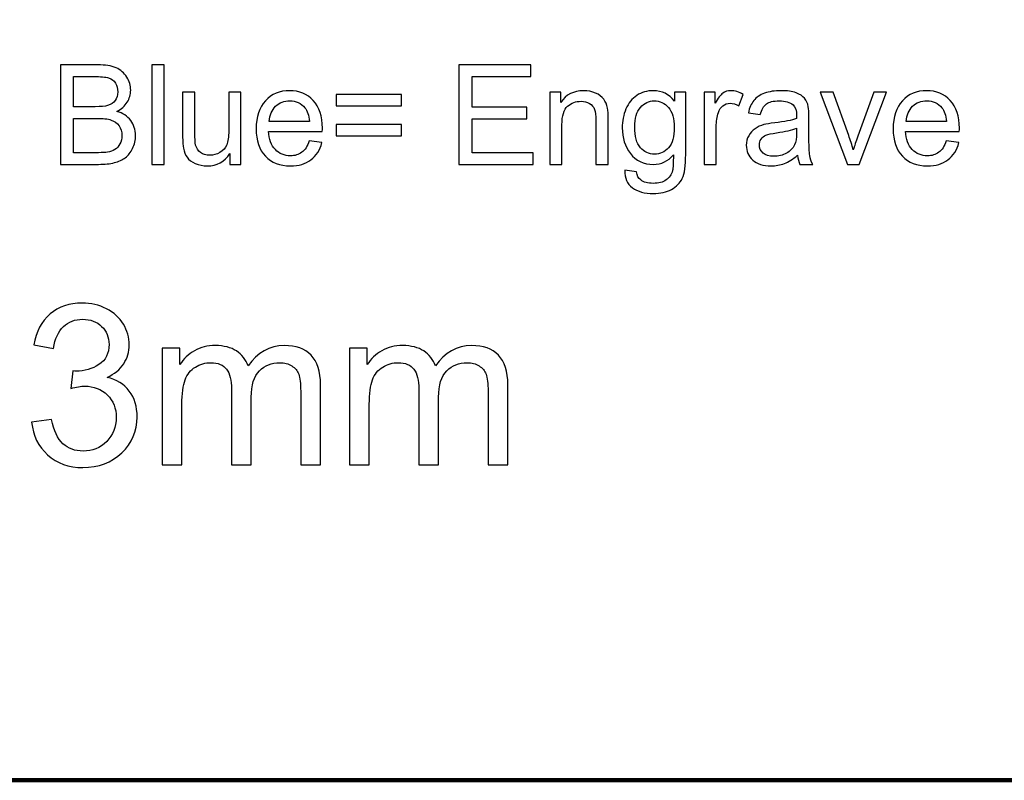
# Model space of a CAD drawing. Header units: centimetres. Extents: x -105 to 112, y -140 to 143.
# Tile 41 of 90: x -97.3 to -88.9, y -33.36 to -26.88. Entities that reach past the tile are written whole.
import ezdxf

# ---------------------------------------------------------------- set-up
doc = ezdxf.new("R2010")
doc.units = ezdxf.units.CM
doc.header["$MEASUREMENT"] = 0
doc.layers.add('Layer 1', color=7, linetype='Continuous')

msp = doc.modelspace()

# ---------------------------------------------------------------- linework, layer by layer
at = {"layer": 'Layer 1', "color": 240, "lineweight": 211}
msp.add_open_spline([(-100.73824, 52.6974), (-100.73824, 52.6974), (27.42324, 52.6974), (27.42324, 52.6974), (27.42324, 52.6974), (29.71918, 52.6974), (31.59804, 50.81854), (31.59804, 48.52224), (31.59804, 48.52224), (31.59804, 48.52224), (31.59804, -29.1893), (31.59804, -29.1893), (31.59804, -29.1893), (31.59804, -31.48542), (29.71918, -33.36409), (27.42324, -33.36409), (27.42324, -33.36409), (27.42324, -33.36409), (-100.73824, -33.36409), (-100.73824, -33.36409), (-100.73824, -33.36409), (-103.0344, -33.36409), (-104.91305, -31.48542), (-104.91305, -29.1893), (-104.91305, -29.1893), (-104.91305, -29.1893), (-104.91305, 48.52224), (-104.91305, 48.52224), (-104.91305, 48.52224), (-104.91305, 50.81854), (-103.0344, 52.6974), (-100.73824, 52.6974)], degree=3, knots=[0, 0, 0, 0, 0.1111111, 0.1111111, 0.1111111, 0.1111111, 0.2222222, 0.2222222, 0.2222222, 0.2222222, 0.3333333, 0.3333333, 0.3333333, 0.3333333, 0.4444444, 0.4444444, 0.4444444, 0.4444444, 0.5555556, 0.5555556, 0.5555556, 0.5555556, 0.6666667, 0.6666667, 0.6666667, 0.6666667, 0.7777778, 0.7777778, 0.7777778, 0.7777778, 1, 1, 1, 1], dxfattribs=at)
at = {"layer": 'Layer 1', "color": 250}
for points, knots in [([(-96.95066, -28.11571), (-96.95066, -28.11571), (-96.95066, -27.26775), (-96.95066, -27.26775), (-96.95066, -27.26775), (-96.95066, -27.26775), (-96.63262, -27.26775), (-96.63262, -27.26775), (-96.63262, -27.26775), (-96.56784, -27.26775), (-96.51596, -27.2761), (-96.47665, -27.29354), (-96.47665, -27.29354), (-96.43763, -27.3108), (-96.40704, -27.33714), (-96.38497, -27.37274), (-96.38497, -27.37274), (-96.36262, -27.40853), (-96.35156, -27.44577), (-96.35156, -27.48464), (-96.35156, -27.48464), (-96.35156, -27.52097), (-96.36143, -27.55476), (-96.38093, -27.58692), (-96.38093, -27.58692), (-96.40052, -27.61907), (-96.43011, -27.64486), (-96.46976, -27.66448), (-96.46976, -27.66448), (-96.41846, -27.67938), (-96.37901, -27.70517), (-96.35156, -27.7415), (-96.35156, -27.7415), (-96.32395, -27.77747), (-96.31011, -27.82052), (-96.31011, -27.86993), (-96.31011, -27.86993), (-96.31011, -27.90972), (-96.31863, -27.94641), (-96.33538, -27.98074), (-96.33538, -27.98074), (-96.3522, -28.01489), (-96.37283, -28.04105), (-96.39754, -28.05976), (-96.39754, -28.05976), (-96.42223, -28.07811), (-96.45323, -28.0921), (-96.49035, -28.10136), (-96.49035, -28.10136), (-96.5276, -28.11081), (-96.57316, -28.11571), (-96.62722, -28.11571), (-96.62722, -28.11571), (-96.62722, -28.11571), (-96.95066, -28.11571), (-96.95066, -28.11571)], [0, 0, 0, 0, 0.0666667, 0.0666667, 0.0666667, 0.0666667, 0.1333333, 0.1333333, 0.1333333, 0.1333333, 0.2, 0.2, 0.2, 0.2, 0.2666667, 0.2666667, 0.2666667, 0.2666667, 0.3333333, 0.3333333, 0.3333333, 0.3333333, 0.4, 0.4, 0.4, 0.4, 0.4666667, 0.4666667, 0.4666667, 0.4666667, 0.5333333, 0.5333333, 0.5333333, 0.5333333, 0.6, 0.6, 0.6, 0.6, 0.6666667, 0.6666667, 0.6666667, 0.6666667, 0.7333333, 0.7333333, 0.7333333, 0.7333333, 0.8, 0.8, 0.8, 0.8, 0.8666667, 0.8666667, 0.8666667, 0.8666667, 1, 1, 1, 1]), ([(-96.1716, -28.11571), (-96.1716, -28.11571), (-96.1716, -27.26775), (-96.1716, -27.26775), (-96.1716, -27.26775), (-96.1716, -27.26775), (-96.06743, -27.26775), (-96.06743, -27.26775), (-96.06743, -27.26775), (-96.06743, -27.26775), (-96.06743, -28.11571), (-96.06743, -28.11571), (-96.06743, -28.11571), (-96.06743, -28.11571), (-96.1716, -28.11571), (-96.1716, -28.11571), (-96.1716, -28.11571), (-96.1716, -28.11571), (-96.1716, -28.11571), (-96.1716, -28.11571)], [0, 0, 0, 0, 0.1666667, 0.1666667, 0.1666667, 0.1666667, 0.3333333, 0.3333333, 0.3333333, 0.3333333, 0.5, 0.5, 0.5, 0.5, 0.6666667, 0.6666667, 0.6666667, 0.6666667, 1, 1, 1, 1]), ([(-96.8382, -27.62434), (-96.8382, -27.62434), (-96.65491, -27.62434), (-96.65491, -27.62434), (-96.65491, -27.62434), (-96.60517, -27.62434), (-96.56947, -27.62088), (-96.54789, -27.61453), (-96.54789, -27.61453), (-96.5193, -27.60599), (-96.49779, -27.59146), (-96.48339, -27.5722), (-96.48339, -27.5722), (-96.46898, -27.5524), (-96.46168, -27.5277), (-96.46168, -27.49772), (-96.46168, -27.49772), (-96.46168, -27.46957), (-96.46842, -27.44486), (-96.48197, -27.42324), (-96.48197, -27.42324), (-96.49545, -27.40181), (-96.51476, -27.38691), (-96.53981, -27.37928), (-96.53981, -27.37928), (-96.56493, -27.37147), (-96.60793, -27.36729), (-96.66868, -27.36729), (-96.66868, -27.36729), (-96.66868, -27.36729), (-96.8382, -27.36729), (-96.8382, -27.36729), (-96.8382, -27.36729), (-96.8382, -27.36729), (-96.8382, -27.62434), (-96.8382, -27.62434)], [0, 0, 0, 0, 0.1, 0.1, 0.1, 0.1, 0.2, 0.2, 0.2, 0.2, 0.3, 0.3, 0.3, 0.3, 0.4, 0.4, 0.4, 0.4, 0.5, 0.5, 0.5, 0.5, 0.6, 0.6, 0.6, 0.6, 0.7, 0.7, 0.7, 0.7, 0.8, 0.8, 0.8, 0.8, 1, 1, 1, 1]), ([(-95.50479, -28.11571), (-95.50479, -28.11571), (-95.50479, -28.02452), (-95.50479, -28.02452), (-95.50479, -28.02452), (-95.55255, -28.09391), (-95.61727, -28.12879), (-95.69916, -28.12879), (-95.69916, -28.12879), (-95.73528, -28.12879), (-95.76905, -28.12189), (-95.80042, -28.10808), (-95.80042, -28.10808), (-95.83177, -28.09391), (-95.85506, -28.07666), (-95.8703, -28.05577), (-95.8703, -28.05577), (-95.88542, -28.0347), (-95.89606, -28.0089), (-95.90224, -27.97856), (-95.90224, -27.97856), (-95.90636, -27.95804), (-95.90856, -27.9257), (-95.90856, -27.88156), (-95.90856, -27.88156), (-95.90856, -27.88156), (-95.90856, -27.50136), (-95.90856, -27.50136), (-95.90856, -27.50136), (-95.90856, -27.50136), (-95.80433, -27.50136), (-95.80433, -27.50136), (-95.80433, -27.50136), (-95.80433, -27.50136), (-95.80433, -27.84123), (-95.80433, -27.84123), (-95.80433, -27.84123), (-95.80433, -27.89537), (-95.80211, -27.93206), (-95.798, -27.95095), (-95.798, -27.95095), (-95.79148, -27.9782), (-95.77771, -27.99964), (-95.75642, -28.01526), (-95.75642, -28.01526), (-95.73528, -28.0307), (-95.70923, -28.03851), (-95.678, -28.03851), (-95.678, -28.03851), (-95.64687, -28.03851), (-95.61762, -28.0307), (-95.59044, -28.01489), (-95.59044, -28.01489), (-95.5632, -27.99873), (-95.54383, -27.97675), (-95.53241, -27.94968), (-95.53241, -27.94968), (-95.5212, -27.92207), (-95.51544, -27.88192), (-95.51544, -27.82961), (-95.51544, -27.82961), (-95.51544, -27.82961), (-95.51544, -27.50136), (-95.51544, -27.50136), (-95.51544, -27.50136), (-95.51544, -27.50136), (-95.41128, -27.50136), (-95.41128, -27.50136), (-95.41128, -27.50136), (-95.41128, -27.50136), (-95.41128, -28.11571), (-95.41128, -28.11571), (-95.41128, -28.11571), (-95.41128, -28.11571), (-95.50479, -28.11571), (-95.50479, -28.11571), (-95.50479, -28.11571), (-95.50479, -28.11571), (-95.50479, -28.11571), (-95.50479, -28.11571)], [0, 0, 0, 0, 0.047619, 0.047619, 0.047619, 0.047619, 0.0952381, 0.0952381, 0.0952381, 0.0952381, 0.1428571, 0.1428571, 0.1428571, 0.1428571, 0.1904762, 0.1904762, 0.1904762, 0.1904762, 0.2380952, 0.2380952, 0.2380952, 0.2380952, 0.2857143, 0.2857143, 0.2857143, 0.2857143, 0.3333333, 0.3333333, 0.3333333, 0.3333333, 0.3809524, 0.3809524, 0.3809524, 0.3809524, 0.4285714, 0.4285714, 0.4285714, 0.4285714, 0.4761905, 0.4761905, 0.4761905, 0.4761905, 0.5238095, 0.5238095, 0.5238095, 0.5238095, 0.5714286, 0.5714286, 0.5714286, 0.5714286, 0.6190476, 0.6190476, 0.6190476, 0.6190476, 0.6666667, 0.6666667, 0.6666667, 0.6666667, 0.7142857, 0.7142857, 0.7142857, 0.7142857, 0.7619048, 0.7619048, 0.7619048, 0.7619048, 0.8095238, 0.8095238, 0.8095238, 0.8095238, 0.8571429, 0.8571429, 0.8571429, 0.8571429, 0.9047619, 0.9047619, 0.9047619, 0.9047619, 1, 1, 1, 1]), ([(-94.82849, -27.9168), (-94.82849, -27.9168), (-94.72077, -27.93097), (-94.72077, -27.93097), (-94.72077, -27.93097), (-94.73752, -27.99346), (-94.76889, -28.04232), (-94.81472, -28.07666), (-94.81472, -28.07666), (-94.86043, -28.11117), (-94.91888, -28.12879), (-94.99013, -28.12879), (-94.99013, -28.12879), (-95.07968, -28.12879), (-95.15071, -28.101), (-95.20323, -28.04596), (-95.20323, -28.04596), (-95.25573, -27.99092), (-95.28199, -27.91335), (-95.28199, -27.81344), (-95.28199, -27.81344), (-95.28199, -27.71044), (-95.25553, -27.63033), (-95.20245, -27.57365), (-95.20245, -27.57365), (-95.14937, -27.51643), (-95.08054, -27.48828), (-94.99581, -27.48828), (-94.99581, -27.48828), (-94.91392, -27.48828), (-94.847, -27.51607), (-94.79514, -27.57184), (-94.79514, -27.57184), (-94.7432, -27.62761), (-94.71716, -27.70626), (-94.71716, -27.80744), (-94.71716, -27.80744), (-94.71716, -27.81344), (-94.71737, -27.8227), (-94.71779, -27.83506), (-94.71779, -27.83506), (-94.71779, -27.83506), (-95.1754, -27.83506), (-95.1754, -27.83506), (-95.1754, -27.83506), (-95.17144, -27.90227), (-95.15249, -27.95386), (-95.11821, -27.98983), (-95.11821, -27.98983), (-95.08401, -28.02543), (-95.04123, -28.04341), (-94.99013, -28.04341), (-94.99013, -28.04341), (-94.95204, -28.04341), (-94.91946, -28.03324), (-94.89263, -28.01308), (-94.89263, -28.01308), (-94.8656, -27.9931), (-94.84431, -27.96094), (-94.82849, -27.9168), (-94.82849, -27.9168), (-94.82849, -27.9168), (-94.82849, -27.9168), (-94.82849, -27.9168)], [0, 0, 0, 0, 0.0588235, 0.0588235, 0.0588235, 0.0588235, 0.1176471, 0.1176471, 0.1176471, 0.1176471, 0.1764706, 0.1764706, 0.1764706, 0.1764706, 0.2352941, 0.2352941, 0.2352941, 0.2352941, 0.2941176, 0.2941176, 0.2941176, 0.2941176, 0.3529412, 0.3529412, 0.3529412, 0.3529412, 0.4117647, 0.4117647, 0.4117647, 0.4117647, 0.4705882, 0.4705882, 0.4705882, 0.4705882, 0.5294118, 0.5294118, 0.5294118, 0.5294118, 0.5882353, 0.5882353, 0.5882353, 0.5882353, 0.6470588, 0.6470588, 0.6470588, 0.6470588, 0.7058824, 0.7058824, 0.7058824, 0.7058824, 0.7647059, 0.7647059, 0.7647059, 0.7647059, 0.8235294, 0.8235294, 0.8235294, 0.8235294, 0.8823529, 0.8823529, 0.8823529, 0.8823529, 1, 1, 1, 1]), ([(-94.04205, -27.61725), (-94.04205, -27.61725), (-94.60091, -27.61725), (-94.60091, -27.61725), (-94.60091, -27.61725), (-94.60091, -27.61725), (-94.60091, -27.51988), (-94.60091, -27.51988), (-94.60091, -27.51988), (-94.60091, -27.51988), (-94.04205, -27.51988), (-94.04205, -27.51988), (-94.04205, -27.51988), (-94.04205, -27.51988), (-94.04205, -27.61725), (-94.04205, -27.61725)], [0, 0, 0, 0, 0.2, 0.2, 0.2, 0.2, 0.4, 0.4, 0.4, 0.4, 0.6, 0.6, 0.6, 0.6, 1, 1, 1, 1]), ([(-95.16944, -27.75004), (-95.16944, -27.75004), (-94.82735, -27.75004), (-94.82735, -27.75004), (-94.82735, -27.75004), (-94.83182, -27.69809), (-94.84509, -27.65921), (-94.86653, -27.6336), (-94.86653, -27.6336), (-94.89952, -27.59364), (-94.94252, -27.57329), (-94.99525, -27.57329), (-94.99525, -27.57329), (-95.04299, -27.57329), (-95.08303, -27.58946), (-95.1156, -27.62125), (-95.1156, -27.62125), (-95.14802, -27.65322), (-95.16597, -27.69591), (-95.16944, -27.75004), (-95.16944, -27.75004), (-95.16944, -27.75004), (-95.16944, -27.75004), (-95.16944, -27.75004)], [0, 0, 0, 0, 0.1428571, 0.1428571, 0.1428571, 0.1428571, 0.2857143, 0.2857143, 0.2857143, 0.2857143, 0.4285714, 0.4285714, 0.4285714, 0.4285714, 0.5714286, 0.5714286, 0.5714286, 0.5714286, 0.7142857, 0.7142857, 0.7142857, 0.7142857, 1, 1, 1, 1]), ([(-96.8382, -28.01635), (-96.8382, -28.01635), (-96.6271, -28.01635), (-96.6271, -28.01635), (-96.6271, -28.01635), (-96.59076, -28.01635), (-96.56528, -28.01489), (-96.55053, -28.01199), (-96.55053, -28.01199), (-96.52484, -28.00745), (-96.50312, -27.99964), (-96.48573, -27.9891), (-96.48573, -27.9891), (-96.46842, -27.9782), (-96.45416, -27.9624), (-96.44295, -27.94151), (-96.44295, -27.94151), (-96.43167, -27.9208), (-96.4262, -27.897), (-96.4262, -27.86993), (-96.4262, -27.86993), (-96.4262, -27.83814), (-96.43429, -27.81071), (-96.45062, -27.78746), (-96.45062, -27.78746), (-96.46679, -27.76367), (-96.48929, -27.7475), (-96.5181, -27.73805), (-96.5181, -27.73805), (-96.54677, -27.72842), (-96.5882, -27.72388), (-96.64206, -27.72388), (-96.64206, -27.72388), (-96.64206, -27.72388), (-96.8382, -27.72388), (-96.8382, -27.72388), (-96.8382, -27.72388), (-96.8382, -27.72388), (-96.8382, -28.01635), (-96.8382, -28.01635)], [0, 0, 0, 0, 0.0909091, 0.0909091, 0.0909091, 0.0909091, 0.1818182, 0.1818182, 0.1818182, 0.1818182, 0.2727273, 0.2727273, 0.2727273, 0.2727273, 0.3636364, 0.3636364, 0.3636364, 0.3636364, 0.4545455, 0.4545455, 0.4545455, 0.4545455, 0.5454545, 0.5454545, 0.5454545, 0.5454545, 0.6363636, 0.6363636, 0.6363636, 0.6363636, 0.7272727, 0.7272727, 0.7272727, 0.7272727, 0.8181818, 0.8181818, 0.8181818, 0.8181818, 1, 1, 1, 1]), ([(-94.04205, -27.87411), (-94.04205, -27.87411), (-94.60091, -27.87411), (-94.60091, -27.87411), (-94.60091, -27.87411), (-94.60091, -27.87411), (-94.60091, -27.77711), (-94.60091, -27.77711), (-94.60091, -27.77711), (-94.60091, -27.77711), (-94.04205, -27.77711), (-94.04205, -27.77711), (-94.04205, -27.77711), (-94.04205, -27.77711), (-94.04205, -27.87411), (-94.04205, -27.87411)], [0, 0, 0, 0, 0.2, 0.2, 0.2, 0.2, 0.4, 0.4, 0.4, 0.4, 0.6, 0.6, 0.6, 0.6, 1, 1, 1, 1]), ([(-97.19568, -30.31174), (-97.19568, -30.31174), (-97.02694, -30.28885), (-97.02694, -30.28885), (-97.02694, -30.28885), (-97.00743, -30.38477), (-96.97478, -30.45398), (-96.92852, -30.49594), (-96.92852, -30.49594), (-96.88212, -30.53827), (-96.82528, -30.55916), (-96.7578, -30.55916), (-96.7578, -30.55916), (-96.67796, -30.55916), (-96.61047, -30.53191), (-96.5562, -30.47687), (-96.5562, -30.47687), (-96.50184, -30.42183), (-96.47467, -30.35389), (-96.47467, -30.27269), (-96.47467, -30.27269), (-96.47467, -30.19548), (-96.49994, -30.13118), (-96.55073, -30.08086), (-96.55073, -30.08086), (-96.60126, -30.03072), (-96.66548, -30.00565), (-96.74381, -30.00565), (-96.74381, -30.00565), (-96.77574, -30.00565), (-96.81534, -30.01201), (-96.86296, -30.02436), (-96.86296, -30.02436), (-96.86296, -30.02436), (-96.84416, -29.8765), (-96.84416, -29.8765), (-96.84416, -29.8765), (-96.83295, -29.87795), (-96.82372, -29.87868), (-96.81698, -29.87868), (-96.81698, -29.87868), (-96.74474, -29.87868), (-96.68016, -29.8596), (-96.62234, -29.82218), (-96.62234, -29.82218), (-96.56486, -29.78476), (-96.53605, -29.72718), (-96.53605, -29.64961), (-96.53605, -29.64961), (-96.53605, -29.58785), (-96.55712, -29.5368), (-96.59899, -29.49629), (-96.59899, -29.49629), (-96.64085, -29.4556), (-96.69493, -29.43562), (-96.76107, -29.43562), (-96.76107, -29.43562), (-96.82684, -29.43562), (-96.88147, -29.45633), (-96.92526, -29.49793), (-96.92526, -29.49793), (-96.96904, -29.53971), (-96.99722, -29.60165), (-97.0097, -29.68503), (-97.0097, -29.68503), (-97.0097, -29.68503), (-97.17844, -29.65415), (-97.17844, -29.65415), (-97.17844, -29.65415), (-97.15766, -29.54098), (-97.11103, -29.45306), (-97.0378, -29.39075), (-97.0378, -29.39075), (-96.96492, -29.32862), (-96.87387, -29.29756), (-96.76517, -29.29756), (-96.76517, -29.29756), (-96.69038, -29.29756), (-96.62134, -29.31355), (-96.55839, -29.34588), (-96.55839, -29.34588), (-96.49518, -29.37767), (-96.44693, -29.42145), (-96.41365, -29.47686), (-96.41365, -29.47686), (-96.38008, -29.53262), (-96.36348, -29.59148), (-96.36348, -29.65361), (-96.36348, -29.65361), (-96.36348, -29.71283), (-96.37945, -29.76641), (-96.41109, -29.8151), (-96.41109, -29.8151), (-96.44302, -29.86342), (-96.49035, -29.90229), (-96.55273, -29.93081), (-96.55273, -29.93081), (-96.47154, -29.94952), (-96.40853, -29.98858), (-96.36348, -30.04762), (-96.36348, -30.04762), (-96.3187, -30.10647), (-96.29636, -30.18059), (-96.29636, -30.26924), (-96.29636, -30.26924), (-96.29636, -30.38913), (-96.34014, -30.49104), (-96.4274, -30.57423), (-96.4274, -30.57423), (-96.51498, -30.65761), (-96.62553, -30.69921), (-96.75914, -30.69921), (-96.75914, -30.69921), (-96.87963, -30.69921), (-96.97962, -30.66325), (-97.05924, -30.59131), (-97.05924, -30.59131), (-97.13913, -30.51937), (-97.18447, -30.42655), (-97.19568, -30.31174), (-97.19568, -30.31174), (-97.19568, -30.31174), (-97.19568, -30.31174), (-97.19568, -30.31174)], [0, 0, 0, 0, 0.03125, 0.03125, 0.03125, 0.03125, 0.0625, 0.0625, 0.0625, 0.0625, 0.09375, 0.09375, 0.09375, 0.09375, 0.125, 0.125, 0.125, 0.125, 0.15625, 0.15625, 0.15625, 0.15625, 0.1875, 0.1875, 0.1875, 0.1875, 0.21875, 0.21875, 0.21875, 0.21875, 0.25, 0.25, 0.25, 0.25, 0.28125, 0.28125, 0.28125, 0.28125, 0.3125, 0.3125, 0.3125, 0.3125, 0.34375, 0.34375, 0.34375, 0.34375, 0.375, 0.375, 0.375, 0.375, 0.40625, 0.40625, 0.40625, 0.40625, 0.4375, 0.4375, 0.4375, 0.4375, 0.46875, 0.46875, 0.46875, 0.46875, 0.5, 0.5, 0.5, 0.5, 0.53125, 0.53125, 0.53125, 0.53125, 0.5625, 0.5625, 0.5625, 0.5625, 0.59375, 0.59375, 0.59375, 0.59375, 0.625, 0.625, 0.625, 0.625, 0.65625, 0.65625, 0.65625, 0.65625, 0.6875, 0.6875, 0.6875, 0.6875, 0.71875, 0.71875, 0.71875, 0.71875, 0.75, 0.75, 0.75, 0.75, 0.78125, 0.78125, 0.78125, 0.78125, 0.8125, 0.8125, 0.8125, 0.8125, 0.84375, 0.84375, 0.84375, 0.84375, 0.875, 0.875, 0.875, 0.875, 0.90625, 0.90625, 0.90625, 0.90625, 0.9375, 0.9375, 0.9375, 0.9375, 1, 1, 1, 1]), ([(-96.08318, -30.67632), (-96.08318, -30.67632), (-96.08318, -29.68104), (-96.08318, -29.68104), (-96.08318, -29.68104), (-96.08318, -29.68104), (-95.93176, -29.68104), (-95.93176, -29.68104), (-95.93176, -29.68104), (-95.93176, -29.68104), (-95.93176, -29.82182), (-95.93176, -29.82182), (-95.93176, -29.82182), (-95.90075, -29.77313), (-95.85917, -29.73408), (-95.80743, -29.70429), (-95.80743, -29.70429), (-95.75564, -29.67468), (-95.69682, -29.65996), (-95.63068, -29.65996), (-95.63068, -29.65996), (-95.55717, -29.65996), (-95.49678, -29.6754), (-95.44981, -29.70574), (-95.44981, -29.70574), (-95.40283, -29.73644), (-95.36955, -29.77877), (-95.35039, -29.83381), (-95.35039, -29.83381), (-95.27113, -29.71773), (-95.16859, -29.65996), (-95.04201, -29.65996), (-95.04201, -29.65996), (-94.94295, -29.65996), (-94.86653, -29.68703), (-94.81352, -29.74171), (-94.81352, -29.74171), (-94.76015, -29.79639), (-94.73334, -29.88031), (-94.73334, -29.99403), (-94.73334, -29.99403), (-94.73334, -29.99403), (-94.73334, -30.67632), (-94.73334, -30.67632), (-94.73334, -30.67632), (-94.73334, -30.67632), (-94.90208, -30.67632), (-94.90208, -30.67632), (-94.90208, -30.67632), (-94.90208, -30.67632), (-94.90208, -30.04961), (-94.90208, -30.04961), (-94.90208, -30.04961), (-94.90208, -29.98276), (-94.90782, -29.93444), (-94.91868, -29.90429), (-94.91868, -29.90429), (-94.92953, -29.87468), (-94.94933, -29.85106), (-94.97843, -29.83272), (-94.97843, -29.83272), (-95.00717, -29.81473), (-95.04108, -29.80565), (-95.07976, -29.80565), (-95.07976, -29.80565), (-95.15008, -29.80565), (-95.20819, -29.8289), (-95.25453, -29.87541), (-95.25453, -29.87541), (-95.30087, -29.92209), (-95.32385, -29.99639), (-95.32385, -30.09866), (-95.32385, -30.09866), (-95.32385, -30.09866), (-95.32385, -30.67632), (-95.32385, -30.67632), (-95.32385, -30.67632), (-95.32385, -30.67632), (-95.49259, -30.67632), (-95.49259, -30.67632), (-95.49259, -30.67632), (-95.49259, -30.67632), (-95.49259, -30.03036), (-95.49259, -30.03036), (-95.49259, -30.03036), (-95.49259, -29.95552), (-95.50636, -29.89939), (-95.53382, -29.86196), (-95.53382, -29.86196), (-95.56129, -29.82472), (-95.60641, -29.80565), (-95.66872, -29.80565), (-95.66872, -29.80565), (-95.71597, -29.80565), (-95.75975, -29.81837), (-95.80006, -29.84307), (-95.80006, -29.84307), (-95.84029, -29.86796), (-95.86939, -29.90429), (-95.88763, -29.95261), (-95.88763, -29.95261), (-95.90551, -30.00075), (-95.91444, -30.07014), (-95.91444, -30.16042), (-95.91444, -30.16042), (-95.91444, -30.16042), (-95.91444, -30.67632), (-95.91444, -30.67632), (-95.91444, -30.67632), (-95.91444, -30.67632), (-96.08318, -30.67632), (-96.08318, -30.67632), (-96.08318, -30.67632), (-96.08318, -30.67632), (-96.08318, -30.67632), (-96.08318, -30.67632)], [0, 0, 0, 0, 0.0333333, 0.0333333, 0.0333333, 0.0333333, 0.0666667, 0.0666667, 0.0666667, 0.0666667, 0.1, 0.1, 0.1, 0.1, 0.1333333, 0.1333333, 0.1333333, 0.1333333, 0.1666667, 0.1666667, 0.1666667, 0.1666667, 0.2, 0.2, 0.2, 0.2, 0.2333333, 0.2333333, 0.2333333, 0.2333333, 0.2666667, 0.2666667, 0.2666667, 0.2666667, 0.3, 0.3, 0.3, 0.3, 0.3333333, 0.3333333, 0.3333333, 0.3333333, 0.3666667, 0.3666667, 0.3666667, 0.3666667, 0.4, 0.4, 0.4, 0.4, 0.4333333, 0.4333333, 0.4333333, 0.4333333, 0.4666667, 0.4666667, 0.4666667, 0.4666667, 0.5, 0.5, 0.5, 0.5, 0.5333333, 0.5333333, 0.5333333, 0.5333333, 0.5666667, 0.5666667, 0.5666667, 0.5666667, 0.6, 0.6, 0.6, 0.6, 0.6333333, 0.6333333, 0.6333333, 0.6333333, 0.6666667, 0.6666667, 0.6666667, 0.6666667, 0.7, 0.7, 0.7, 0.7, 0.7333333, 0.7333333, 0.7333333, 0.7333333, 0.7666667, 0.7666667, 0.7666667, 0.7666667, 0.8, 0.8, 0.8, 0.8, 0.8333333, 0.8333333, 0.8333333, 0.8333333, 0.8666667, 0.8666667, 0.8666667, 0.8666667, 0.9, 0.9, 0.9, 0.9, 0.9333333, 0.9333333, 0.9333333, 0.9333333, 1, 1, 1, 1]), ([(-94.48596, -30.67632), (-94.48596, -30.67632), (-94.48596, -29.68104), (-94.48596, -29.68104), (-94.48596, -29.68104), (-94.48596, -29.68104), (-94.33448, -29.68104), (-94.33448, -29.68104), (-94.33448, -29.68104), (-94.33448, -29.68104), (-94.33448, -29.82182), (-94.33448, -29.82182), (-94.33448, -29.82182), (-94.30345, -29.77313), (-94.26195, -29.73408), (-94.21016, -29.70429), (-94.21016, -29.70429), (-94.15835, -29.67468), (-94.0996, -29.65996), (-94.03346, -29.65996), (-94.03346, -29.65996), (-93.95987, -29.65996), (-93.89949, -29.6754), (-93.85251, -29.70574), (-93.85251, -29.70574), (-93.80554, -29.73644), (-93.77233, -29.77877), (-93.75318, -29.83381), (-93.75318, -29.83381), (-93.67391, -29.71773), (-93.57131, -29.65996), (-93.44479, -29.65996), (-93.44479, -29.65996), (-93.34566, -29.65996), (-93.26931, -29.68703), (-93.21623, -29.74171), (-93.21623, -29.74171), (-93.16286, -29.79639), (-93.13605, -29.88031), (-93.13605, -29.99403), (-93.13605, -29.99403), (-93.13605, -29.99403), (-93.13605, -30.67632), (-93.13605, -30.67632), (-93.13605, -30.67632), (-93.13605, -30.67632), (-93.30479, -30.67632), (-93.30479, -30.67632), (-93.30479, -30.67632), (-93.30479, -30.67632), (-93.30479, -30.04961), (-93.30479, -30.04961), (-93.30479, -30.04961), (-93.30479, -29.98276), (-93.31053, -29.93444), (-93.32139, -29.90429), (-93.32139, -29.90429), (-93.33225, -29.87468), (-93.35203, -29.85106), (-93.38114, -29.83272), (-93.38114, -29.83272), (-93.40995, -29.81473), (-93.44379, -29.80565), (-93.48246, -29.80565), (-93.48246, -29.80565), (-93.55278, -29.80565), (-93.61089, -29.8289), (-93.65723, -29.87541), (-93.65723, -29.87541), (-93.70365, -29.92209), (-93.72664, -29.99639), (-93.72664, -30.09866), (-93.72664, -30.09866), (-93.72664, -30.09866), (-93.72664, -30.67632), (-93.72664, -30.67632), (-93.72664, -30.67632), (-93.72664, -30.67632), (-93.89538, -30.67632), (-93.89538, -30.67632), (-93.89538, -30.67632), (-93.89538, -30.67632), (-93.89538, -30.03036), (-93.89538, -30.03036), (-93.89538, -30.03036), (-93.89538, -29.95552), (-93.90908, -29.89939), (-93.9366, -29.86196), (-93.9366, -29.86196), (-93.96407, -29.82472), (-94.00912, -29.80565), (-94.07143, -29.80565), (-94.07143, -29.80565), (-94.11877, -29.80565), (-94.16254, -29.81837), (-94.20278, -29.84307), (-94.20278, -29.84307), (-94.24307, -29.86796), (-94.27217, -29.90429), (-94.29034, -29.95261), (-94.29034, -29.95261), (-94.30821, -30.00075), (-94.31722, -30.07014), (-94.31722, -30.16042), (-94.31722, -30.16042), (-94.31722, -30.16042), (-94.31722, -30.67632), (-94.31722, -30.67632), (-94.31722, -30.67632), (-94.31722, -30.67632), (-94.48596, -30.67632), (-94.48596, -30.67632)], [0, 0, 0, 0, 0.0344828, 0.0344828, 0.0344828, 0.0344828, 0.0689655, 0.0689655, 0.0689655, 0.0689655, 0.1034483, 0.1034483, 0.1034483, 0.1034483, 0.137931, 0.137931, 0.137931, 0.137931, 0.1724138, 0.1724138, 0.1724138, 0.1724138, 0.2068966, 0.2068966, 0.2068966, 0.2068966, 0.2413793, 0.2413793, 0.2413793, 0.2413793, 0.2758621, 0.2758621, 0.2758621, 0.2758621, 0.3103448, 0.3103448, 0.3103448, 0.3103448, 0.3448276, 0.3448276, 0.3448276, 0.3448276, 0.3793103, 0.3793103, 0.3793103, 0.3793103, 0.4137931, 0.4137931, 0.4137931, 0.4137931, 0.4482759, 0.4482759, 0.4482759, 0.4482759, 0.4827586, 0.4827586, 0.4827586, 0.4827586, 0.5172414, 0.5172414, 0.5172414, 0.5172414, 0.5517241, 0.5517241, 0.5517241, 0.5517241, 0.5862069, 0.5862069, 0.5862069, 0.5862069, 0.6206897, 0.6206897, 0.6206897, 0.6206897, 0.6551724, 0.6551724, 0.6551724, 0.6551724, 0.6896552, 0.6896552, 0.6896552, 0.6896552, 0.7241379, 0.7241379, 0.7241379, 0.7241379, 0.7586207, 0.7586207, 0.7586207, 0.7586207, 0.7931034, 0.7931034, 0.7931034, 0.7931034, 0.8275862, 0.8275862, 0.8275862, 0.8275862, 0.862069, 0.862069, 0.862069, 0.862069, 0.8965517, 0.8965517, 0.8965517, 0.8965517, 0.9310345, 0.9310345, 0.9310345, 0.9310345, 1, 1, 1, 1])]:
    msp.add_open_spline(points, degree=3, knots=knots, dxfattribs=at)
at = {"layer": 'Layer 1', "color": 142}
for points, knots in [([(-93.55329, -28.11571), (-93.55329, -28.11571), (-93.55329, -27.26775), (-93.55329, -27.26775), (-93.55329, -27.26775), (-93.55329, -27.26775), (-92.94111, -27.26775), (-92.94111, -27.26775), (-92.94111, -27.26775), (-92.94111, -27.26775), (-92.94111, -27.36729), (-92.94111, -27.36729), (-92.94111, -27.36729), (-92.94111, -27.36729), (-93.44081, -27.36729), (-93.44081, -27.36729), (-93.44081, -27.36729), (-93.44081, -27.36729), (-93.44081, -27.62797), (-93.44081, -27.62797), (-93.44081, -27.62797), (-93.44081, -27.62797), (-92.97312, -27.62797), (-92.97312, -27.62797), (-92.97312, -27.62797), (-92.97312, -27.62797), (-92.97312, -27.72733), (-92.97312, -27.72733), (-92.97312, -27.72733), (-92.97312, -27.72733), (-93.44081, -27.72733), (-93.44081, -27.72733), (-93.44081, -27.72733), (-93.44081, -27.72733), (-93.44081, -28.01635), (-93.44081, -28.01635), (-93.44081, -28.01635), (-93.44081, -28.01635), (-92.92097, -28.01635), (-92.92097, -28.01635), (-92.92097, -28.01635), (-92.92097, -28.01635), (-92.92097, -28.11571), (-92.92097, -28.11571), (-92.92097, -28.11571), (-92.92097, -28.11571), (-93.55329, -28.11571), (-93.55329, -28.11571), (-93.55329, -28.11571), (-93.55329, -28.11571), (-93.55329, -28.11571), (-93.55329, -28.11571)], [0, 0, 0, 0, 0.0714286, 0.0714286, 0.0714286, 0.0714286, 0.1428571, 0.1428571, 0.1428571, 0.1428571, 0.2142857, 0.2142857, 0.2142857, 0.2142857, 0.2857143, 0.2857143, 0.2857143, 0.2857143, 0.3571429, 0.3571429, 0.3571429, 0.3571429, 0.4285714, 0.4285714, 0.4285714, 0.4285714, 0.5, 0.5, 0.5, 0.5, 0.5714286, 0.5714286, 0.5714286, 0.5714286, 0.6428571, 0.6428571, 0.6428571, 0.6428571, 0.7142857, 0.7142857, 0.7142857, 0.7142857, 0.7857143, 0.7857143, 0.7857143, 0.7857143, 0.8571429, 0.8571429, 0.8571429, 0.8571429, 1, 1, 1, 1]), ([(-92.77891, -28.11571), (-92.77891, -28.11571), (-92.77891, -27.50136), (-92.77891, -27.50136), (-92.77891, -27.50136), (-92.77891, -27.50136), (-92.68538, -27.50136), (-92.68538, -27.50136), (-92.68538, -27.50136), (-92.68538, -27.50136), (-92.68538, -27.58837), (-92.68538, -27.58837), (-92.68538, -27.58837), (-92.6404, -27.52134), (-92.57526, -27.48828), (-92.49017, -27.48828), (-92.49017, -27.48828), (-92.45306, -27.48828), (-92.41914, -27.49482), (-92.38821, -27.5079), (-92.38821, -27.5079), (-92.3572, -27.52134), (-92.33393, -27.53896), (-92.31853, -27.56021), (-92.31853, -27.56021), (-92.30312, -27.58165), (-92.29228, -27.60744), (-92.2861, -27.63705), (-92.2861, -27.63705), (-92.28241, -27.65649), (-92.28041, -27.69046), (-92.28041, -27.73842), (-92.28041, -27.73842), (-92.28041, -27.73842), (-92.28041, -28.11571), (-92.28041, -28.11571), (-92.28041, -28.11571), (-92.28041, -28.11571), (-92.38459, -28.11571), (-92.38459, -28.11571), (-92.38459, -28.11571), (-92.38459, -28.11571), (-92.38459, -27.74223), (-92.38459, -27.74223), (-92.38459, -27.74223), (-92.38459, -27.6999), (-92.38855, -27.66811), (-92.39666, -27.64722), (-92.39666, -27.64722), (-92.40474, -27.62615), (-92.41914, -27.60962), (-92.43973, -27.59691), (-92.43973, -27.59691), (-92.46016, -27.58455), (-92.48443, -27.5782), (-92.5121, -27.5782), (-92.5121, -27.5782), (-92.55631, -27.5782), (-92.59441, -27.59218), (-92.62656, -27.62052), (-92.62656, -27.62052), (-92.65871, -27.64831), (-92.67473, -27.7019), (-92.67473, -27.7802), (-92.67473, -27.7802), (-92.67473, -27.7802), (-92.67473, -28.11571), (-92.67473, -28.11571), (-92.67473, -28.11571), (-92.67473, -28.11571), (-92.77891, -28.11571), (-92.77891, -28.11571), (-92.77891, -28.11571), (-92.77891, -28.11571), (-92.77891, -28.11571), (-92.77891, -28.11571)], [0, 0, 0, 0, 0.05, 0.05, 0.05, 0.05, 0.1, 0.1, 0.1, 0.1, 0.15, 0.15, 0.15, 0.15, 0.2, 0.2, 0.2, 0.2, 0.25, 0.25, 0.25, 0.25, 0.3, 0.3, 0.3, 0.3, 0.35, 0.35, 0.35, 0.35, 0.4, 0.4, 0.4, 0.4, 0.45, 0.45, 0.45, 0.45, 0.5, 0.5, 0.5, 0.5, 0.55, 0.55, 0.55, 0.55, 0.6, 0.6, 0.6, 0.6, 0.65, 0.65, 0.65, 0.65, 0.7, 0.7, 0.7, 0.7, 0.75, 0.75, 0.75, 0.75, 0.8, 0.8, 0.8, 0.8, 0.85, 0.85, 0.85, 0.85, 0.9, 0.9, 0.9, 0.9, 1, 1, 1, 1]), ([(-92.13949, -28.16658), (-92.13949, -28.16658), (-92.03887, -28.18075), (-92.03887, -28.18075), (-92.03887, -28.18075), (-92.03476, -28.21199), (-92.02292, -28.2347), (-92.00354, -28.24905), (-92.00354, -28.24905), (-91.9777, -28.26812), (-91.94237, -28.27775), (-91.89759, -28.27775), (-91.89759, -28.27775), (-91.84942, -28.27775), (-91.81216, -28.26812), (-91.78591, -28.24905), (-91.78591, -28.24905), (-91.75965, -28.22979), (-91.74192, -28.20291), (-91.73262, -28.16839), (-91.73262, -28.16839), (-91.72729, -28.14714), (-91.72473, -28.10263), (-91.7251, -28.03506), (-91.7251, -28.03506), (-91.77065, -28.08901), (-91.82735, -28.11571), (-91.89518, -28.11571), (-91.89518, -28.11571), (-91.9797, -28.11571), (-92.04519, -28.0852), (-92.09138, -28.02452), (-92.09138, -28.02452), (-92.13772, -27.9633), (-92.16085, -27.89028), (-92.16085, -27.80526), (-92.16085, -27.80526), (-92.16085, -27.74677), (-92.15013, -27.69282), (-92.12906, -27.64305), (-92.12906, -27.64305), (-92.10792, -27.59364), (-92.0772, -27.55549), (-92.03689, -27.52842), (-92.03689, -27.52842), (-91.99665, -27.50154), (-91.94933, -27.48828), (-91.89483, -27.48828), (-91.89483, -27.48828), (-91.82237, -27.48828), (-91.76262, -27.51789), (-91.71559, -27.57674), (-91.71559, -27.57674), (-91.71559, -27.57674), (-91.71559, -27.50136), (-91.71559, -27.50136), (-91.71559, -27.50136), (-91.71559, -27.50136), (-91.61972, -27.50136), (-91.61972, -27.50136), (-91.61972, -27.50136), (-91.61972, -27.50136), (-91.61972, -28.03179), (-91.61972, -28.03179), (-91.61972, -28.03179), (-91.61972, -28.12734), (-91.62936, -28.1951), (-91.64889, -28.23506), (-91.64889, -28.23506), (-91.66826, -28.27484), (-91.69926, -28.30663), (-91.74128, -28.32952), (-91.74128, -28.32952), (-91.7835, -28.35241), (-91.83543, -28.36422), (-91.89696, -28.36422), (-91.89696, -28.36422), (-91.97018, -28.36422), (-92.02922, -28.34787), (-92.07422, -28.31517), (-92.07422, -28.31517), (-92.11941, -28.28229), (-92.14112, -28.23252), (-92.13949, -28.16658), (-92.13949, -28.16658), (-92.13949, -28.16658), (-92.13949, -28.16658), (-92.13949, -28.16658)], [0, 0, 0, 0, 0.0434783, 0.0434783, 0.0434783, 0.0434783, 0.0869565, 0.0869565, 0.0869565, 0.0869565, 0.1304348, 0.1304348, 0.1304348, 0.1304348, 0.173913, 0.173913, 0.173913, 0.173913, 0.2173913, 0.2173913, 0.2173913, 0.2173913, 0.2608696, 0.2608696, 0.2608696, 0.2608696, 0.3043478, 0.3043478, 0.3043478, 0.3043478, 0.3478261, 0.3478261, 0.3478261, 0.3478261, 0.3913043, 0.3913043, 0.3913043, 0.3913043, 0.4347826, 0.4347826, 0.4347826, 0.4347826, 0.4782609, 0.4782609, 0.4782609, 0.4782609, 0.5217391, 0.5217391, 0.5217391, 0.5217391, 0.5652174, 0.5652174, 0.5652174, 0.5652174, 0.6086957, 0.6086957, 0.6086957, 0.6086957, 0.6521739, 0.6521739, 0.6521739, 0.6521739, 0.6956522, 0.6956522, 0.6956522, 0.6956522, 0.7391304, 0.7391304, 0.7391304, 0.7391304, 0.7826087, 0.7826087, 0.7826087, 0.7826087, 0.826087, 0.826087, 0.826087, 0.826087, 0.8695652, 0.8695652, 0.8695652, 0.8695652, 0.9130435, 0.9130435, 0.9130435, 0.9130435, 1, 1, 1, 1]), ([(-91.46304, -28.11571), (-91.46304, -28.11571), (-91.46304, -27.50136), (-91.46304, -27.50136), (-91.46304, -27.50136), (-91.46304, -27.50136), (-91.36952, -27.50136), (-91.36952, -27.50136), (-91.36952, -27.50136), (-91.36952, -27.50136), (-91.36952, -27.59509), (-91.36952, -27.59509), (-91.36952, -27.59509), (-91.3456, -27.55167), (-91.32347, -27.52279), (-91.30316, -27.50898), (-91.30316, -27.50898), (-91.28287, -27.49482), (-91.2606, -27.48828), (-91.23633, -27.48828), (-91.23633, -27.48828), (-91.20113, -27.48828), (-91.16543, -27.49918), (-91.12918, -27.52097), (-91.12918, -27.52097), (-91.12918, -27.52097), (-91.16621, -27.61725), (-91.16621, -27.61725), (-91.16621, -27.61725), (-91.19148, -27.6029), (-91.21675, -27.59582), (-91.242, -27.59582), (-91.242, -27.59582), (-91.26471, -27.59582), (-91.285, -27.6029), (-91.30296, -27.61634), (-91.30296, -27.61634), (-91.32098, -27.62997), (-91.33376, -27.64904), (-91.34149, -27.67302), (-91.34149, -27.67302), (-91.35312, -27.71008), (-91.35888, -27.75077), (-91.35888, -27.79437), (-91.35888, -27.79437), (-91.35888, -27.79437), (-91.35888, -28.11571), (-91.35888, -28.11571), (-91.35888, -28.11571), (-91.35888, -28.11571), (-91.46304, -28.11571), (-91.46304, -28.11571), (-91.46304, -28.11571), (-91.46304, -28.11571), (-91.46304, -28.11571), (-91.46304, -28.11571)], [0, 0, 0, 0, 0.0666667, 0.0666667, 0.0666667, 0.0666667, 0.1333333, 0.1333333, 0.1333333, 0.1333333, 0.2, 0.2, 0.2, 0.2, 0.2666667, 0.2666667, 0.2666667, 0.2666667, 0.3333333, 0.3333333, 0.3333333, 0.3333333, 0.4, 0.4, 0.4, 0.4, 0.4666667, 0.4666667, 0.4666667, 0.4666667, 0.5333333, 0.5333333, 0.5333333, 0.5333333, 0.6, 0.6, 0.6, 0.6, 0.6666667, 0.6666667, 0.6666667, 0.6666667, 0.7333333, 0.7333333, 0.7333333, 0.7333333, 0.8, 0.8, 0.8, 0.8, 0.8666667, 0.8666667, 0.8666667, 0.8666667, 1, 1, 1, 1]), ([(-90.66617, -28.03851), (-90.70485, -28.07175), (-90.74218, -28.09464), (-90.77785, -28.10845), (-90.77785, -28.10845), (-90.81362, -28.12207), (-90.85188, -28.12879), (-90.89295, -28.12879), (-90.89295, -28.12879), (-90.96044, -28.12879), (-91.01232, -28.11226), (-91.04865, -28.07938), (-91.04865, -28.07938), (-91.08491, -28.04668), (-91.10307, -28.00472), (-91.10307, -27.9535), (-91.10307, -27.9535), (-91.10307, -27.92352), (-91.09619, -27.89609), (-91.08256, -27.87139), (-91.08256, -27.87139), (-91.06879, -27.84632), (-91.05077, -27.82652), (-91.0287, -27.8118), (-91.0287, -27.8118), (-91.00641, -27.79655), (-90.98151, -27.78528), (-90.9537, -27.77747), (-90.9537, -27.77747), (-90.93311, -27.7722), (-90.90218, -27.76694), (-90.86096, -27.76203), (-90.86096, -27.76203), (-90.77687, -27.75204), (-90.71471, -27.74005), (-90.67504, -27.72606), (-90.67504, -27.72606), (-90.67469, -27.71189), (-90.67447, -27.70263), (-90.67447, -27.69918), (-90.67447, -27.69918), (-90.67447, -27.65685), (-90.68434, -27.62724), (-90.70407, -27.60962), (-90.70407, -27.60962), (-90.73068, -27.58619), (-90.77041, -27.57456), (-90.82285, -27.57456), (-90.82285, -27.57456), (-90.87202, -27.57456), (-90.90828, -27.5831), (-90.93163, -27.60036), (-90.93163, -27.60036), (-90.95511, -27.61761), (-90.97223, -27.64795), (-90.98351, -27.69173), (-90.98351, -27.69173), (-90.98351, -27.69173), (-91.08532, -27.67756), (-91.08532, -27.67756), (-91.08532, -27.67756), (-91.07604, -27.63396), (-91.06085, -27.59854), (-91.03956, -27.57184), (-91.03956, -27.57184), (-91.01827, -27.54495), (-90.98748, -27.52461), (-90.94717, -27.50971), (-90.94717, -27.50971), (-90.90716, -27.49518), (-90.86033, -27.48828), (-90.80745, -27.48828), (-90.80745, -27.48828), (-90.75495, -27.48828), (-90.71215, -27.49409), (-90.67916, -27.50644), (-90.67916, -27.50644), (-90.64644, -27.51916), (-90.62218, -27.53442), (-90.60677, -27.55313), (-90.60677, -27.55313), (-90.59139, -27.5722), (-90.58052, -27.59582), (-90.57422, -27.62434), (-90.57422, -27.62434), (-90.57088, -27.64196), (-90.5691, -27.67411), (-90.5691, -27.71989), (-90.5691, -27.71989), (-90.5691, -27.71989), (-90.5691, -27.85831), (-90.5691, -27.85831), (-90.5691, -27.85831), (-90.5691, -27.95459), (-90.5669, -28.01562), (-90.56257, -28.04142), (-90.56257, -28.04142), (-90.55845, -28.06739), (-90.54973, -28.0921), (-90.53711, -28.11571), (-90.53711, -28.11571), (-90.53711, -28.11571), (-90.6461, -28.11571), (-90.6461, -28.11571), (-90.6461, -28.11571), (-90.65653, -28.09391), (-90.66319, -28.06812), (-90.66617, -28.03851), (-90.66617, -28.03851), (-90.66617, -28.03851), (-90.66617, -28.03851), (-90.66617, -28.03851)], [0, 0, 0, 0, 0.0344828, 0.0344828, 0.0344828, 0.0344828, 0.0689655, 0.0689655, 0.0689655, 0.0689655, 0.1034483, 0.1034483, 0.1034483, 0.1034483, 0.137931, 0.137931, 0.137931, 0.137931, 0.1724138, 0.1724138, 0.1724138, 0.1724138, 0.2068966, 0.2068966, 0.2068966, 0.2068966, 0.2413793, 0.2413793, 0.2413793, 0.2413793, 0.2758621, 0.2758621, 0.2758621, 0.2758621, 0.3103448, 0.3103448, 0.3103448, 0.3103448, 0.3448276, 0.3448276, 0.3448276, 0.3448276, 0.3793103, 0.3793103, 0.3793103, 0.3793103, 0.4137931, 0.4137931, 0.4137931, 0.4137931, 0.4482759, 0.4482759, 0.4482759, 0.4482759, 0.4827586, 0.4827586, 0.4827586, 0.4827586, 0.5172414, 0.5172414, 0.5172414, 0.5172414, 0.5517241, 0.5517241, 0.5517241, 0.5517241, 0.5862069, 0.5862069, 0.5862069, 0.5862069, 0.6206897, 0.6206897, 0.6206897, 0.6206897, 0.6551724, 0.6551724, 0.6551724, 0.6551724, 0.6896552, 0.6896552, 0.6896552, 0.6896552, 0.7241379, 0.7241379, 0.7241379, 0.7241379, 0.7586207, 0.7586207, 0.7586207, 0.7586207, 0.7931034, 0.7931034, 0.7931034, 0.7931034, 0.8275862, 0.8275862, 0.8275862, 0.8275862, 0.862069, 0.862069, 0.862069, 0.862069, 0.8965517, 0.8965517, 0.8965517, 0.8965517, 0.9310345, 0.9310345, 0.9310345, 0.9310345, 1, 1, 1, 1]), ([(-90.24106, -28.11571), (-90.24106, -28.11571), (-90.47302, -27.50136), (-90.47302, -27.50136), (-90.47302, -27.50136), (-90.47302, -27.50136), (-90.36148, -27.50136), (-90.36148, -27.50136), (-90.36148, -27.50136), (-90.36148, -27.50136), (-90.23005, -27.86921), (-90.23005, -27.86921), (-90.23005, -27.86921), (-90.21587, -27.90863), (-90.20259, -27.95004), (-90.1906, -27.9931), (-90.1906, -27.9931), (-90.18132, -27.96058), (-90.16847, -27.92171), (-90.15173, -27.87629), (-90.15173, -27.87629), (-90.15173, -27.87629), (-90.01512, -27.50136), (-90.01512, -27.50136), (-90.01512, -27.50136), (-90.01512, -27.50136), (-89.90818, -27.50136), (-89.90818, -27.50136), (-89.90818, -27.50136), (-89.90818, -27.50136), (-90.14086, -28.11571), (-90.14086, -28.11571), (-90.14086, -28.11571), (-90.14086, -28.11571), (-90.24106, -28.11571), (-90.24106, -28.11571), (-90.24106, -28.11571), (-90.24106, -28.11571), (-90.24106, -28.11571), (-90.24106, -28.11571)], [0, 0, 0, 0, 0.0909091, 0.0909091, 0.0909091, 0.0909091, 0.1818182, 0.1818182, 0.1818182, 0.1818182, 0.2727273, 0.2727273, 0.2727273, 0.2727273, 0.3636364, 0.3636364, 0.3636364, 0.3636364, 0.4545455, 0.4545455, 0.4545455, 0.4545455, 0.5454545, 0.5454545, 0.5454545, 0.5454545, 0.6363636, 0.6363636, 0.6363636, 0.6363636, 0.7272727, 0.7272727, 0.7272727, 0.7272727, 0.8181818, 0.8181818, 0.8181818, 0.8181818, 1, 1, 1, 1]), ([(-89.39786, -27.9168), (-89.39786, -27.9168), (-89.29006, -27.93097), (-89.29006, -27.93097), (-89.29006, -27.93097), (-89.30688, -27.99346), (-89.33824, -28.04232), (-89.38401, -28.07666), (-89.38401, -28.07666), (-89.42985, -28.11117), (-89.48825, -28.12879), (-89.55949, -28.12879), (-89.55949, -28.12879), (-89.64905, -28.12879), (-89.72015, -28.101), (-89.77267, -28.04596), (-89.77267, -28.04596), (-89.82509, -27.99092), (-89.85136, -27.91335), (-89.85136, -27.81344), (-89.85136, -27.81344), (-89.85136, -27.71044), (-89.82489, -27.63033), (-89.77181, -27.57365), (-89.77181, -27.57365), (-89.71873, -27.51643), (-89.64983, -27.48828), (-89.56518, -27.48828), (-89.56518, -27.48828), (-89.48329, -27.48828), (-89.41637, -27.51607), (-89.3645, -27.57184), (-89.3645, -27.57184), (-89.31262, -27.62761), (-89.28659, -27.70626), (-89.28659, -27.80744), (-89.28659, -27.80744), (-89.28659, -27.81344), (-89.28674, -27.8227), (-89.28716, -27.83506), (-89.28716, -27.83506), (-89.28716, -27.83506), (-89.74476, -27.83506), (-89.74476, -27.83506), (-89.74476, -27.83506), (-89.74088, -27.90227), (-89.72193, -27.95386), (-89.68758, -27.98983), (-89.68758, -27.98983), (-89.65345, -28.02543), (-89.61059, -28.04341), (-89.55949, -28.04341), (-89.55949, -28.04341), (-89.52138, -28.04341), (-89.48883, -28.03324), (-89.462, -28.01308), (-89.462, -28.01308), (-89.43497, -27.9931), (-89.41361, -27.96094), (-89.39786, -27.9168), (-89.39786, -27.9168), (-89.39786, -27.9168), (-89.39786, -27.9168), (-89.39786, -27.9168)], [0, 0, 0, 0, 0.0588235, 0.0588235, 0.0588235, 0.0588235, 0.1176471, 0.1176471, 0.1176471, 0.1176471, 0.1764706, 0.1764706, 0.1764706, 0.1764706, 0.2352941, 0.2352941, 0.2352941, 0.2352941, 0.2941176, 0.2941176, 0.2941176, 0.2941176, 0.3529412, 0.3529412, 0.3529412, 0.3529412, 0.4117647, 0.4117647, 0.4117647, 0.4117647, 0.4705882, 0.4705882, 0.4705882, 0.4705882, 0.5294118, 0.5294118, 0.5294118, 0.5294118, 0.5882353, 0.5882353, 0.5882353, 0.5882353, 0.6470588, 0.6470588, 0.6470588, 0.6470588, 0.7058824, 0.7058824, 0.7058824, 0.7058824, 0.7647059, 0.7647059, 0.7647059, 0.7647059, 0.8235294, 0.8235294, 0.8235294, 0.8235294, 0.8823529, 0.8823529, 0.8823529, 0.8823529, 1, 1, 1, 1]), ([(-92.05427, -27.798), (-92.05427, -27.87829), (-92.0383, -27.93696), (-92.0063, -27.97366), (-92.0063, -27.97366), (-91.97416, -28.01072), (-91.93407, -28.02943), (-91.88595, -28.02943), (-91.88595, -28.02943), (-91.83799, -28.02943), (-91.7979, -28.01108), (-91.76533, -27.97439), (-91.76533, -27.97439), (-91.73298, -27.93769), (-91.71679, -27.87974), (-91.71679, -27.80145), (-91.71679, -27.80145), (-91.71679, -27.72624), (-91.73361, -27.66957), (-91.76697, -27.63142), (-91.76697, -27.63142), (-91.80032, -27.59364), (-91.84054, -27.57456), (-91.88751, -27.57456), (-91.88751, -27.57456), (-91.93385, -27.57456), (-91.97316, -27.59327), (-92.00573, -27.63069), (-92.00573, -27.63069), (-92.03809, -27.66811), (-92.05427, -27.72388), (-92.05427, -27.798), (-92.05427, -27.798), (-92.05427, -27.798), (-92.05427, -27.798), (-92.05427, -27.798)], [0, 0, 0, 0, 0.1, 0.1, 0.1, 0.1, 0.2, 0.2, 0.2, 0.2, 0.3, 0.3, 0.3, 0.3, 0.4, 0.4, 0.4, 0.4, 0.5, 0.5, 0.5, 0.5, 0.6, 0.6, 0.6, 0.6, 0.7, 0.7, 0.7, 0.7, 0.8, 0.8, 0.8, 0.8, 1, 1, 1, 1]), ([(-89.73888, -27.75004), (-89.73888, -27.75004), (-89.39664, -27.75004), (-89.39664, -27.75004), (-89.39664, -27.75004), (-89.40118, -27.69809), (-89.41446, -27.65921), (-89.43595, -27.6336), (-89.43595, -27.6336), (-89.46888, -27.59364), (-89.51195, -27.57329), (-89.5646, -27.57329), (-89.5646, -27.57329), (-89.61235, -27.57329), (-89.65245, -27.58946), (-89.68502, -27.62125), (-89.68502, -27.62125), (-89.71732, -27.65322), (-89.73534, -27.69591), (-89.73888, -27.75004)], [0, 0, 0, 0, 0.1666667, 0.1666667, 0.1666667, 0.1666667, 0.3333333, 0.3333333, 0.3333333, 0.3333333, 0.5, 0.5, 0.5, 0.5, 0.6666667, 0.6666667, 0.6666667, 0.6666667, 1, 1, 1, 1]), ([(-90.67447, -27.80781), (-90.71237, -27.82343), (-90.76921, -27.83633), (-90.84499, -27.84705), (-90.84499, -27.84705), (-90.88799, -27.85286), (-90.91836, -27.86012), (-90.93617, -27.86739), (-90.93617, -27.86739), (-90.95391, -27.8752), (-90.96754, -27.88646), (-90.97718, -27.90136), (-90.97718, -27.90136), (-90.98683, -27.91571), (-90.99181, -27.93242), (-90.99181, -27.95023), (-90.99181, -27.95023), (-90.99181, -27.97784), (-90.98131, -28.00109), (-90.96024, -28.01944), (-90.96024, -28.01944), (-90.93907, -28.03778), (-90.90828, -28.04705), (-90.86785, -28.04705), (-90.86785, -28.04705), (-90.82781, -28.04705), (-90.79206, -28.03815), (-90.76069, -28.02089), (-90.76069, -28.02089), (-90.72953, -28.00327), (-90.70641, -27.97965), (-90.69179, -27.94932), (-90.69179, -27.94932), (-90.68058, -27.92588), (-90.67504, -27.89137), (-90.67504, -27.84559), (-90.67504, -27.84559), (-90.67504, -27.84559), (-90.67447, -27.80781), (-90.67447, -27.80781), (-90.67447, -27.80781), (-90.67447, -27.80781), (-90.67447, -27.80781), (-90.67447, -27.80781)], [0, 0, 0, 0, 0.0833333, 0.0833333, 0.0833333, 0.0833333, 0.1666667, 0.1666667, 0.1666667, 0.1666667, 0.25, 0.25, 0.25, 0.25, 0.3333333, 0.3333333, 0.3333333, 0.3333333, 0.4166667, 0.4166667, 0.4166667, 0.4166667, 0.5, 0.5, 0.5, 0.5, 0.5833333, 0.5833333, 0.5833333, 0.5833333, 0.6666667, 0.6666667, 0.6666667, 0.6666667, 0.75, 0.75, 0.75, 0.75, 0.8333333, 0.8333333, 0.8333333, 0.8333333, 1, 1, 1, 1])]:
    msp.add_open_spline(points, degree=3, knots=knots, dxfattribs=at)

doc.saveas('drawing.dxf')
